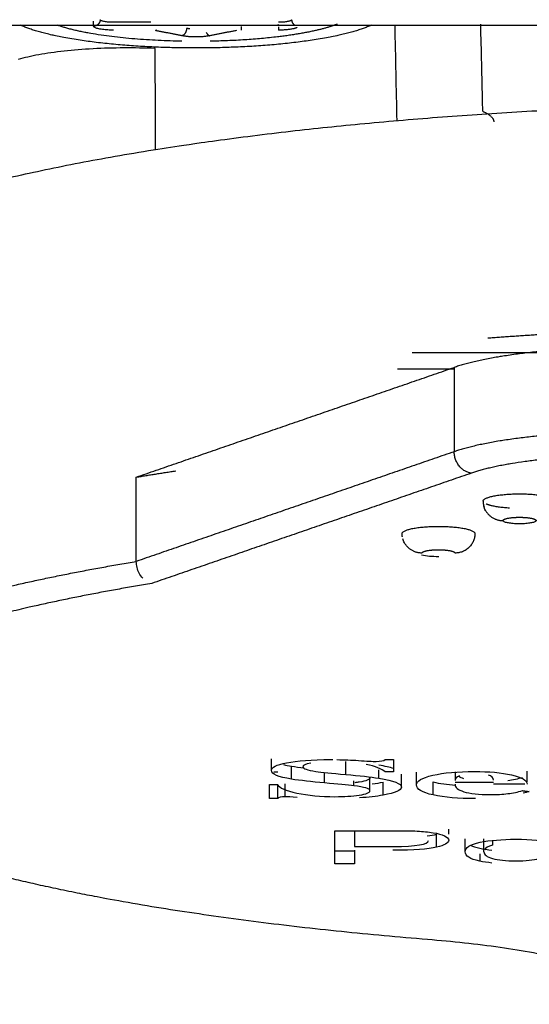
# Model space of a CAD drawing. Header units: millimetres. Extents: x 4946 to 6276, y -4769 to -3439.
# Tile 111 of 195: x 6049 to 6057, y -4071 to -4056. Entities that reach past the tile are written whole.
import ezdxf

# ---------------------------------------------------------------- set-up
doc = ezdxf.new("R2010")
doc.units = ezdxf.units.MM
doc.layers.add('ROXX_NEOmini_FIXTURE', color=7, linetype='Continuous', true_color=0x000000)

msp = doc.modelspace()

# ---------------------------------------------------------------- linework, layer by layer
at = {"layer": 'ROXX_NEOmini_FIXTURE', "color": 18, "lineweight": -3, "true_color": 0x000000}
for points, weights in [([(6050.292, -4055.801), (6050.292, -4055.899), (6050.192, -4055.899)], [1, 0.707106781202, 1]), ([(6050.492, -4055.841), (6050.292, -4055.841), (6050.292, -4055.801)], [1, 0.707106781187, 1]), ([(6053.184, -4055.801), (6053.184, -4055.841), (6052.984, -4055.841)], [1, 0.707106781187, 1]), ([(6053.184, -4055.801), (6053.184, -4055.857), (6053.233, -4055.885)], [1, 0.809704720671, 0.866682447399]), ([(6051.525, -4056.127), (6050.258, -4056.105), (6049.64, -4055.883)], [0.966508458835, 0.810497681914, 0.870444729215]), ([(6050.492, -4055.959), (6050.221, -4055.959), (6050.194, -4055.905)], [1, 0.727660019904, 0.961778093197]), ([(6051.143, -4055.96), (6051.135, -4055.963), (6051.127, -4055.965)], [0.925526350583, 0.956218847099, 1]), ([(6051.597, -4055.932), (6051.597, -4056.03), (6051.526, -4056.044)], [1, 0.707106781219, 1]), ([(6051.647, -4055.94), (6051.619, -4055.937), (6051.597, -4055.932)], [0.903724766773, 0.939270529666, 1]), ([(6051.895, -4055.996), (6051.916, -4056.038), (6051.95, -4056.044)], [0.856596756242, 0.832442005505, 1]), ([(6052.42, -4055.905), (6052.42, -4055.949), (6052.42, -4055.959)], [0.857388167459, 0.829855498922, 1]), ([(6052.988, -4055.879), (6052.982, -4055.879), (6052.977, -4055.88)], [0.878692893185, 0.879010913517, 0.879332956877]), ([(6052.984, -4055.911), (6052.984, -4055.95), (6052.984, -4055.959)], [0.85444777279, 0.842108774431, 1]), ([(6053.264, -4055.921), (6053.189, -4055.959), (6052.984, -4055.959)], [0.890904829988, 0.779593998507, 1]), ([(6051.95, -4056.044), (6051.738, -4056.087), (6051.526, -4056.044)], [1, 0.707106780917, 1]), ([(6056.072, -4057.185), (6056.238, -4057.261), (6056.238, -4057.344)], [0.884331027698, 0.920689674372, 1]), ([(6057.64, -4060.523), (6056.882, -4060.561), (6056.149, -4060.616)], [0.965588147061, 0.981233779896, 1]), ([(6058.238, -4060.758), (6056.506, -4060.758), (6055.64, -4061.057)], [1, 0.866025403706, 1]), ([(6058.238, -4062.032), (6056.506, -4062.032), (6055.64, -4062.331)], [1, 0.866025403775, 1]), ([(6055.9, -4062.655), (6055.64, -4062.625), (6055.64, -4062.331)], [1, 0.707106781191, 1]), ([(6058.238, -4062.386), (6056.679, -4062.386), (6055.9, -4062.655)], [1, 0.866025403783, 1]), ([(6050.838, -4062.715), (6051.131, -4062.666), (6051.436, -4062.62)], [1, 0.991526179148, 0.983669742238]), ([(6056.077, -4063.078), (6056.077, -4063.126), (6056.093, -4063.172)], [1, 0.936246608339, 0.900249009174]), ([(6056.476, -4063.183), (6056.226, -4063.169), (6056.123, -4063.121)], [0.910626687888, 0.811633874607, 0.884342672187]), ([(6056.109, -4063.209), (6056.192, -4063.372), (6056.377, -4063.372)], [0.876116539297, 0.796092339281, 1]), ([(6056.377, -4063.372), (6056.377, -4063.341), (6056.513, -4063.327)], [1, 0.853368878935, 1]), ([(6056.513, -4063.327), (6056.627, -4063.316), (6056.741, -4063.327)], [1, 0.88973527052, 1]), ([(6056.741, -4063.327), (6056.877, -4063.341), (6056.877, -4063.372)], [1, 0.853368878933, 1]), ([(6054.857, -4063.615), (6054.853, -4063.592), (6054.853, -4063.569)], [0.942997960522, 0.968003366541, 1]), ([(6055.953, -4063.569), (6055.953, -4063.863), (6055.653, -4063.863)], [1, 0.707123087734, 1]), ([(6055.153, -4063.863), (6054.968, -4063.863), (6054.885, -4063.7)], [1, 0.7960909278, 0.87611621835]), ([(6055.153, -4063.863), (6055.153, -4063.832), (6055.289, -4063.818)], [1, 0.853433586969, 1]), ([(6055.289, -4063.818), (6055.403, -4063.806), (6055.517, -4063.818)], [1, 0.889621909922, 1]), ([(6055.517, -4063.818), (6055.653, -4063.832), (6055.653, -4063.863)], [1, 0.853433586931, 1]), ([(6047.794, -4064.662), (6049.077, -4064.282), (6050.838, -4063.989)], [1, 0.990142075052, 1]), ([(6051.071, -4064.322), (6049.317, -4064.612), (6048.042, -4064.989)], [1, 0.989907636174, 1]), ([(6055.236, -4069.704), (6050.751, -4069.34), (6048.042, -4068.54)], [1, 0.956723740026, 1]), ([(6058.538, -4070.683), (6058.538, -4069.972), (6055.236, -4069.704)], [1, 0.829760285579, 1])]:
    msp.add_rational_spline(points, weights, degree=2, dxfattribs=at)
for points, degree in [([(6050.192, -4055.899), (6050.192, -4055.861), (6050.192, -4055.822)], 2), ([(6051.056, -4055.841), (6050.774, -4055.841), (6050.492, -4055.841)], 2), ([(6021.858, -4055.883), (6047.048, -4055.883), (6072.238, -4055.883)], 2), ([(6051.526, -4056.044), (6051.327, -4056.005), (6051.127, -4055.965)], 2), ([(6052.349, -4055.965), (6052.15, -4056.005), (6051.95, -4056.044)], 2), ([(6054.742, -4055.883), (6054.752, -4056.366), (6054.762, -4056.849), (6054.772, -4057.331)], 3), ([(6051.123, -4056.236), (6050.965, -4056.23), (6050.652, -4056.224), (6050.179, -4056.238), (6049.739, -4056.274), (6049.351, -4056.329), (6049.145, -4056.377), (6049.055, -4056.403)], 3), ([(6051.129, -4057.768), (6051.127, -4057.258), (6051.125, -4056.747), (6051.123, -4056.236)], 3), ([(6058.238, -4060.839), (6056.622, -4060.839), (6055.005, -4060.839)], 2), ([(6050.838, -4062.715), (6053.239, -4061.886), (6055.64, -4061.057)], 2), ([(6054.783, -4061.078), (6055.211, -4061.078), (6055.638, -4061.078)], 2), ([(6055.64, -4061.057), (6055.64, -4061.694), (6055.64, -4062.331)], 2), ([(6055.64, -4062.331), (6053.239, -4063.16), (6050.838, -4063.989)], 2), ([(6050.838, -4063.989), (6050.838, -4063.352), (6050.838, -4062.715)], 2), ([(6055.9, -4062.655), (6053.486, -4063.489), (6051.071, -4064.322)], 2), ([(6056.111, -4063.219), (6056.101, -4063.198), (6056.093, -4063.177), (6056.087, -4063.155)], 3), ([(6054.887, -4063.71), (6054.877, -4063.689), (6054.869, -4063.668), (6054.863, -4063.646)], 3), ([(6050.934, -4064.243), (6050.914, -4064.221), (6050.879, -4064.171), (6050.846, -4064.081), (6050.838, -4064.019), (6050.838, -4063.989)], 3), ([(6052.879, -4067.15), (6052.879, -4067.062), (6052.879, -4066.974)], 2), ([(6052.879, -4067.15), (6052.879, -4067.103), (6052.954, -4067.063), (6053.109, -4067.032)], 3), ([(6053.109, -4067.032), (6053.263, -4067), (6053.485, -4066.984), (6053.778, -4066.984)], 3), ([(6053.778, -4066.984), (6053.787, -4066.984), (6053.797, -4066.984), (6053.806, -4066.984)], 3), ([(6053.869, -4066.985), (6053.982, -4066.986), (6054.09, -4066.991), (6054.192, -4066.998)], 3), ([(6054.001, -4067.21), (6054.001, -4067.112), (6054.001, -4067.014)], 2), ([(6054.192, -4066.998), (6054.321, -4067.007), (6054.41, -4067.012), (6054.459, -4067.012)], 3), ([(6054.459, -4067.012), (6054.528, -4067.012), (6054.573, -4067.003), (6054.597, -4066.984)], 3), ([(6054.597, -4066.984), (6054.66, -4066.984), (6054.723, -4066.984)], 2), ([(6054.723, -4066.984), (6054.723, -4067.077), (6054.723, -4067.171)], 2), ([(6053.183, -4067.28), (6052.98, -4067.247), (6052.879, -4067.204), (6052.879, -4067.15)], 3), ([(6052.916, -4067.167), (6052.945, -4067.167), (6052.974, -4067.167)], 2), ([(6053.062, -4067.06), (6053.098, -4067.069), (6053.138, -4067.076), (6053.183, -4067.084)], 3), ([(6053.183, -4067.084), (6053.24, -4067.093), (6053.303, -4067.102), (6053.372, -4067.11)], 3), ([(6053.183, -4067.28), (6053.183, -4067.182), (6053.183, -4067.084)], 2), ([(6053.473, -4067.037), (6053.393, -4067.052), (6053.355, -4067.07), (6053.355, -4067.091)], 3), ([(6053.355, -4067.091), (6053.355, -4067.12), (6053.418, -4067.144), (6053.548, -4067.163)], 3), ([(6053.548, -4067.163), (6053.639, -4067.177), (6053.79, -4067.192), (6054.001, -4067.21)], 3), ([(6053.682, -4067.337), (6053.682, -4067.258), (6053.682, -4067.18)], 2), ([(6054.597, -4067.171), (6054.546, -4067.124), (6054.451, -4067.086), (6054.312, -4067.057)], 3), ([(6054.723, -4067.118), (6054.668, -4067.101), (6054.594, -4067.084), (6054.501, -4067.069)], 3), ([(6054.501, -4067.265), (6054.501, -4067.202), (6054.501, -4067.139)], 2), ([(6054.723, -4067.171), (6054.66, -4067.171), (6054.597, -4067.171)], 2), ([(6055.071, -4067.367), (6055.071, -4067.269), (6055.071, -4067.172)], 2), ([(6055.317, -4067.222), (6055.482, -4067.183), (6055.691, -4067.164), (6055.946, -4067.164)], 3), ([(6055.653, -4067.167), (6055.653, -4067.233), (6055.653, -4067.299)], 2), ([(6055.946, -4067.164), (6056.163, -4067.164), (6056.35, -4067.181), (6056.506, -4067.215)], 3), ([(6056.741, -4067.322), (6056.741, -4067.241), (6056.741, -4067.161)], 2), ([(6053.682, -4067.337), (6053.483, -4067.32), (6053.316, -4067.301), (6053.183, -4067.28)], 3), ([(6054.001, -4067.21), (6054.213, -4067.228), (6054.38, -4067.246), (6054.501, -4067.265)], 3), ([(6054.125, -4067.38), (6054.125, -4067.342), (6054.125, -4067.305)], 2), ([(6054.206, -4067.325), (6054.185, -4067.328), (6054.162, -4067.331), (6054.139, -4067.334)], 3), ([(6054.367, -4067.258), (6054.367, -4067.287), (6054.312, -4067.309), (6054.206, -4067.325)], 3), ([(6054.367, -4067.454), (6054.367, -4067.356), (6054.367, -4067.258)], 2), ([(6054.403, -4067.35), (6054.463, -4067.344), (6054.518, -4067.335), (6054.567, -4067.326)], 3), ([(6054.501, -4067.265), (6054.729, -4067.302), (6054.843, -4067.347), (6054.843, -4067.4)], 3), ([(6054.567, -4067.522), (6054.567, -4067.424), (6054.567, -4067.326)], 2), ([(6054.843, -4067.4), (6054.843, -4067.302), (6054.843, -4067.204)], 2), ([(6055.071, -4067.367), (6055.071, -4067.309), (6055.152, -4067.26), (6055.317, -4067.222)], 3), ([(6055.323, -4067.323), (6055.421, -4067.345), (6055.535, -4067.36), (6055.663, -4067.369)], 3), ([(6055.323, -4067.519), (6055.323, -4067.421), (6055.323, -4067.323)], 2), ([(6055.722, -4067.228), (6055.675, -4067.25), (6055.653, -4067.273), (6055.653, -4067.299)], 3), ([(6055.653, -4067.325), (6055.942, -4067.325), (6056.232, -4067.325)], 2), ([(6055.786, -4067.274), (6055.756, -4067.264), (6055.731, -4067.254), (6055.711, -4067.242)], 3), ([(6056.232, -4067.295), (6056.232, -4067.258), (6056.208, -4067.232), (6056.159, -4067.218)], 3), ([(6056.672, -4067.258), (6056.602, -4067.279), (6056.529, -4067.294), (6056.45, -4067.303)], 3), ([(6056.506, -4067.215), (6056.661, -4067.249), (6056.741, -4067.296), (6056.741, -4067.357)], 3), ([(6052.848, -4067.363), (6052.911, -4067.363), (6052.974, -4067.363)], 2), ([(6052.848, -4067.574), (6052.848, -4067.468), (6052.848, -4067.363)], 2), ([(6052.974, -4067.363), (6052.999, -4067.41), (6053.094, -4067.453), (6053.263, -4067.49)], 3), ([(6052.974, -4067.574), (6052.974, -4067.476), (6052.974, -4067.378)], 2), ([(6053.088, -4067.546), (6053.088, -4067.448), (6053.088, -4067.35)], 2), ([(6054.125, -4067.38), (6054.03, -4067.368), (6053.881, -4067.354), (6053.682, -4067.337)], 3), ([(6054.367, -4067.454), (6054.367, -4067.424), (6054.286, -4067.399), (6054.125, -4067.38)], 3), ([(6054.206, -4067.521), (6054.312, -4067.505), (6054.367, -4067.483), (6054.367, -4067.454)], 3), ([(6054.843, -4067.4), (6054.843, -4067.447), (6054.75, -4067.488), (6054.567, -4067.522)], 3), ([(6055.323, -4067.519), (6055.154, -4067.482), (6055.071, -4067.432), (6055.071, -4067.367)], 3), ([(6055.653, -4067.357), (6055.653, -4067.404), (6055.697, -4067.442), (6055.786, -4067.47)], 3), ([(6055.786, -4067.47), (6055.876, -4067.499), (6056.011, -4067.513), (6056.19, -4067.513)], 3), ([(6056.709, -4067.357), (6056.47, -4067.357), (6056.232, -4067.357)], 2), ([(6056.45, -4067.499), (6056.529, -4067.49), (6056.602, -4067.475), (6056.672, -4067.454)], 3), ([(6056.672, -4067.454), (6056.721, -4067.461), (6056.771, -4067.467)], 2), ([(6056.771, -4067.467), (6056.742, -4067.477), (6056.713, -4067.485), (6056.682, -4067.494)], 3), ([(6052.974, -4067.574), (6052.911, -4067.574), (6052.848, -4067.574)], 2), ([(6053.088, -4067.546), (6053.023, -4067.546), (6052.987, -4067.556), (6052.974, -4067.574)], 3), ([(6053.27, -4067.555), (6053.178, -4067.549), (6053.117, -4067.546), (6053.088, -4067.546)], 3), ([(6053.263, -4067.49), (6053.432, -4067.526), (6053.623, -4067.545), (6053.839, -4067.545)], 3), ([(6053.839, -4067.545), (6053.977, -4067.545), (6054.099, -4067.537), (6054.206, -4067.521)], 3), ([(6054.567, -4067.522), (6054.468, -4067.541), (6054.349, -4067.554), (6054.209, -4067.563)], 3), ([(6055.962, -4067.574), (6055.706, -4067.574), (6055.492, -4067.556), (6055.323, -4067.519)], 3), ([(6056.19, -4067.513), (6056.283, -4067.513), (6056.371, -4067.509), (6056.45, -4067.499)], 3), ([(6053.838, -4068.558), (6053.838, -4068.308), (6053.838, -4068.059)], 2), ([(6053.838, -4068.059), (6054.263, -4068.059), (6054.688, -4068.059)], 2), ([(6054.136, -4068.059), (6054.136, -4068.088), (6054.136, -4068.118)], 2), ([(6054.688, -4068.059), (6054.862, -4068.059), (6054.993, -4068.061), (6055.082, -4068.065)], 3), ([(6055.082, -4068.065), (6055.17, -4068.069), (6055.25, -4068.077), (6055.322, -4068.089)], 3), ([(6055.557, -4068.111), (6055.557, -4068.074), (6055.557, -4068.036)], 2), ([(6054.136, -4068.118), (6054.136, -4068.207), (6054.136, -4068.297)], 2), ([(6054.719, -4068.297), (6055.073, -4068.297), (6055.251, -4068.266), (6055.251, -4068.206)], 3), ([(6055.23, -4068.138), (6055.287, -4068.131), (6055.335, -4068.124), (6055.373, -4068.114)], 3), ([(6055.322, -4068.089), (6055.394, -4068.1), (6055.451, -4068.116), (6055.493, -4068.137)], 3), ([(6055.373, -4068.31), (6055.373, -4068.212), (6055.373, -4068.114)], 2), ([(6055.557, -4068.204), (6055.557, -4068.245), (6055.496, -4068.28), (6055.373, -4068.31)], 3), ([(6055.493, -4068.137), (6055.536, -4068.157), (6055.557, -4068.18), (6055.557, -4068.204)], 3), ([(6055.806, -4068.377), (6055.806, -4068.279), (6055.806, -4068.181)], 2), ([(6056.031, -4068.234), (6056.18, -4068.204), (6056.36, -4068.188), (6056.57, -4068.188)], 3), ([(6056.089, -4068.377), (6056.089, -4068.279), (6056.089, -4068.181)], 2), ([(6056.218, -4068.205), (6056.218, -4068.241), (6056.218, -4068.276)], 2), ([(6056.57, -4068.188), (6056.803, -4068.188), (6056.989, -4068.205), (6057.127, -4068.238)], 3), ([(6053.838, -4068.362), (6053.987, -4068.362), (6054.136, -4068.362)], 2), ([(6054.136, -4068.297), (6054.428, -4068.297), (6054.719, -4068.297)], 2), ([(6054.136, -4068.355), (6054.136, -4068.457), (6054.136, -4068.558)], 2), ([(6055.373, -4068.31), (6055.25, -4068.34), (6055.03, -4068.355), (6054.713, -4068.355)], 3), ([(6055.806, -4068.377), (6055.806, -4068.312), (6055.88, -4068.265), (6056.031, -4068.234)], 3), ([(6055.887, -4068.279), (6055.922, -4068.296), (6055.968, -4068.311), (6056.026, -4068.323)], 3), ([(6056.218, -4068.276), (6056.151, -4068.295), (6056.111, -4068.32), (6056.096, -4068.35)], 3), ([(6056.026, -4068.519), (6055.878, -4068.488), (6055.806, -4068.441), (6055.806, -4068.377)], 3), ([(6056.218, -4068.479), (6056.304, -4068.503), (6056.421, -4068.516), (6056.57, -4068.516)], 3), ([(6056.57, -4068.516), (6056.721, -4068.516), (6056.838, -4068.503), (6056.924, -4068.479)], 3), ([(6054.136, -4068.558), (6053.987, -4068.558), (6053.838, -4068.558)], 2)]:
    msp.add_open_spline(points, degree=degree, dxfattribs=at)
for points, weights, knots in [([(6053.87, -4055.871), (6053.698, -4055.937), (6053.434, -4055.989), (6052.818, -4056.112), (6051.952, -4056.127)], [0.963585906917, 0.969956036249, 1, 0.932682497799, 0.984217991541], [-6.396482, -6.396482, -6.396482, -5.653163, -5.653163, -3.98766, -3.98766, -3.98766]), ([(6054.396, -4055.882), (6053.637, -4056.229), (6051.738, -4056.229), (6049.844, -4056.229), (6049.083, -4055.883)], [0.884141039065, 0.786624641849, 1, 0.787085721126, 0.883721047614], [1.236725, 1.236725, 1.236725, 4.555309, 4.555309, 7.866722, 7.866722, 7.866722]), ([(6074.683, -4058.488), (6069.86, -4057.063), (6061.238, -4057.063), (6052.617, -4057.063), (6047.794, -4058.488)], [1, 0.883014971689, 1, 0.883014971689, 1], [-31.697036, -31.697036, -31.697036, -15.848518, -15.848518, 0, 0, 0]), ([(6056.077, -4063.078), (6056.077, -4062.968), (6056.627, -4062.968), (6057.177, -4062.968), (6057.177, -4063.078)], [1, 0.70710678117, 1, 0.70710678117, 1], [0, 0, 0, 0.863938, 0.863938, 1.727876, 1.727876, 1.727876]), ([(6054.853, -4063.569), (6054.853, -4063.459), (6055.403, -4063.459), (6055.953, -4063.459), (6055.953, -4063.569)], [1, 0.707106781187, 1, 0.707106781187, 1], [0, 0, 0, 0.863938, 0.863938, 1.727876, 1.727876, 1.727876]), ([(6056.877, -4063.372), (6056.877, -4063.421), (6056.627, -4063.421), (6056.377, -4063.421), (6056.377, -4063.372)], [1, 0.707106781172, 1, 0.707106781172, 1], [-0.7854456, -0.7854456, -0.7854456, -0.3927228, -0.3927228, 0, 0, 0])]:
    msp.add_rational_spline(points, weights, degree=2, knots=knots, dxfattribs=at)
for points, knots in [([(6056.072, -4057.185), (6056.071, -4057.143), (6056.062, -4056.704), (6056.051, -4056.267), (6056.041, -4055.871)], [3.479082, 3.479082, 3.479082, 3.479082, 3.605484, 4.823969, 4.823969, 4.823969, 4.823969]), ([(6055.408, -4063.918), (6055.406, -4063.918), (6055.405, -4063.918), (6055.403, -4063.918), (6055.304, -4063.918), (6055.224, -4063.912), (6055.146, -4063.893)], [0.8635604, 0.8635604, 0.8635604, 0.8635604, 0.8680825, 0.8680825, 0.8680825, 1.1505996, 1.1505996, 1.1505996, 1.1505996])]:
    msp.add_open_spline(points, degree=3, knots=knots, dxfattribs=at)
at = {"layer": 'ROXX_NEOmini_FIXTURE', "color": 18, "true_color": 0x000000}
for points, degree in [([(6056.026, -4068.323), (6056.083, -4068.335), (6056.144, -4068.345), (6056.211, -4068.352)], 3), ([(6056.026, -4068.323), (6056.083, -4068.335), (6056.144, -4068.345), (6056.211, -4068.352)], 3), ([(6056.026, -4068.409), (6056.026, -4068.464), (6056.026, -4068.519)], 2), ([(6056.026, -4068.409), (6056.026, -4068.464), (6056.026, -4068.519)], 2), ([(6056.211, -4068.548), (6056.144, -4068.541), (6056.083, -4068.531), (6056.026, -4068.519)], 3), ([(6056.211, -4068.548), (6056.144, -4068.541), (6056.083, -4068.531), (6056.026, -4068.519)], 3), ([(6056.089, -4068.377), (6056.089, -4068.42), (6056.132, -4068.454), (6056.218, -4068.479)], 3), ([(6056.089, -4068.377), (6056.089, -4068.42), (6056.132, -4068.454), (6056.218, -4068.479)], 3)]:
    msp.add_open_spline(points, degree=degree, dxfattribs=at)

doc.saveas('drawing.dxf')
